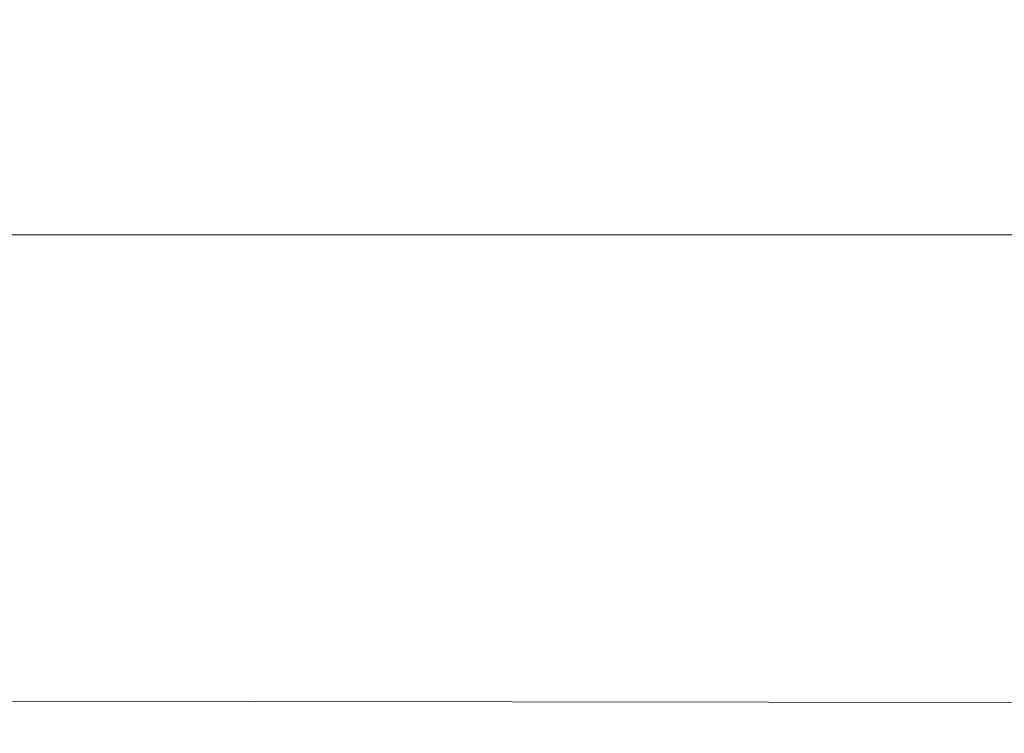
# Model space of a CAD drawing. Header units: millimetres. Extents: x -4580 to -1163, y 355 to 3010.
# Tile 11 of 30: x -4217 to -4148, y 2082 to 2131. Entities that reach past the tile are written whole.
import ezdxf

# ---------------------------------------------------------------- set-up
doc = ezdxf.new("R2010")
doc.units = ezdxf.units.MM
doc.layers.add('kontur', color=7, linetype='Continuous')
doc.layers.add('w0', color=7, linetype='Continuous')
doc.layers.add('wymiary', color=7, linetype='Continuous', lineweight=0)
doc.styles.add('style1', font='ariali.ttf', dxfattribs={"height": 30})
doc.dimstyles.new('aaa', dxfattribs={"dimtxt": 30, "dimasz": 20, "dimexe": 0, "dimexo": 0, "dimgap": 4, "dimtad": 1, "dimdec": 0, "dimzin": 9, "dimdsep": 46, "dimtxsty": 'style1', "dimcen": 0.09, "dimclrt": 256, "dimadec": 0, "dimazin": 1, "dimtfac": 1, "dimtdec": 0, "dimtmove": 0, "dimatfit": 0, "dimfxl": 1, "dimtolj": 1, "dimtzin": 0, "dimarcsym": 0})

# ---------------------------------------------------------------- blocks, each defined once
blk = doc.blocks.new('A$C45FD2488')
at = {"layer": 'kontur', "color": 7, "lineweight": 0}
for p, q in [((173.263, 896.928), (130.491, 896.928)), ((215.084, 896.928), (173.263, 896.928)), ((234.305, 896.928), (215.084, 896.928))]:
    blk.add_line(p, q, dxfattribs=at)
blk = doc.blocks.new('Szyna PEN 30x5 520')
at = {"lineweight": 0}
blk.add_line((0, 30), (485.944, 29.449), dxfattribs=at)
blk = doc.blocks.new('*D40')
at = {"layer": 'Defpoints', "color": 0}
for p in [(-4359.339, 2754.729), (-4166.53, 2754.729), (-4230.772, 1443.702)]:
    blk.add_point(p, dxfattribs=at)
at = {"layer": 'wymiary', "color": 0, "lineweight": -2}
for p, q in [((-4166.53, 2754.729), (-4359.339, 2754.729)), ((-4359.339, 1463.702), (-4359.339, 2734.729)), ((-4230.772, 1443.702), (-4359.339, 1443.702))]:
    blk.add_line(p, q, dxfattribs=at)
at = {"layer": 'wymiary', "color": 0}
for points in [[(-4356.005, 2734.729), (-4362.672, 2734.729), (-4359.339, 2754.729)], [(-4362.672, 1463.702), (-4356.005, 1463.702), (-4359.339, 1443.702)]]:
    blk.add_solid(points, dxfattribs=at)
at = {"layer": 'wymiary', "lineweight": 0, "insert": (-4378.656, 2099.216), "char_height": 30, "attachment_point": 5, "rotation": 90, "style": 'style1'}
blk.add_mtext('\\A1;1750', dxfattribs=at)

msp = doc.modelspace()

# ---------------------------------------------------------------- block references
at = {"lineweight": 0, "xscale": 0.75, "yscale": 0.75, "zscale": 0.75}
msp.add_blockref('A$C45FD2488', (-4318.638, 1443.489), dxfattribs=at)
at = {"layer": 'w0', "color": 7, "lineweight": 0, "xscale": 0.75, "yscale": 0.75, "zscale": 0.75}
msp.add_blockref('Szyna PEN 30x5 520', (-4306.717, 2061.435), dxfattribs=at)

# ---------------------------------------------------------------- dimensions: what is measured, and where the dimension line sits
at = {"layer": 'wymiary', "color": 7, "lineweight": 0}
dim = msp.add_linear_dim(base=(-4359.339, 2754.729), p1=(-4230.772, 1443.702), p2=(-4166.53, 2754.729), angle=90, text='1750', dimstyle='aaa', dxfattribs=at)
dim.commit()
dim.dimension.update_dxf_attribs({"geometry": '*D40', "text_midpoint": (-4359.339, 2099.216), "dimtype": 160})

doc.saveas('drawing.dxf')
